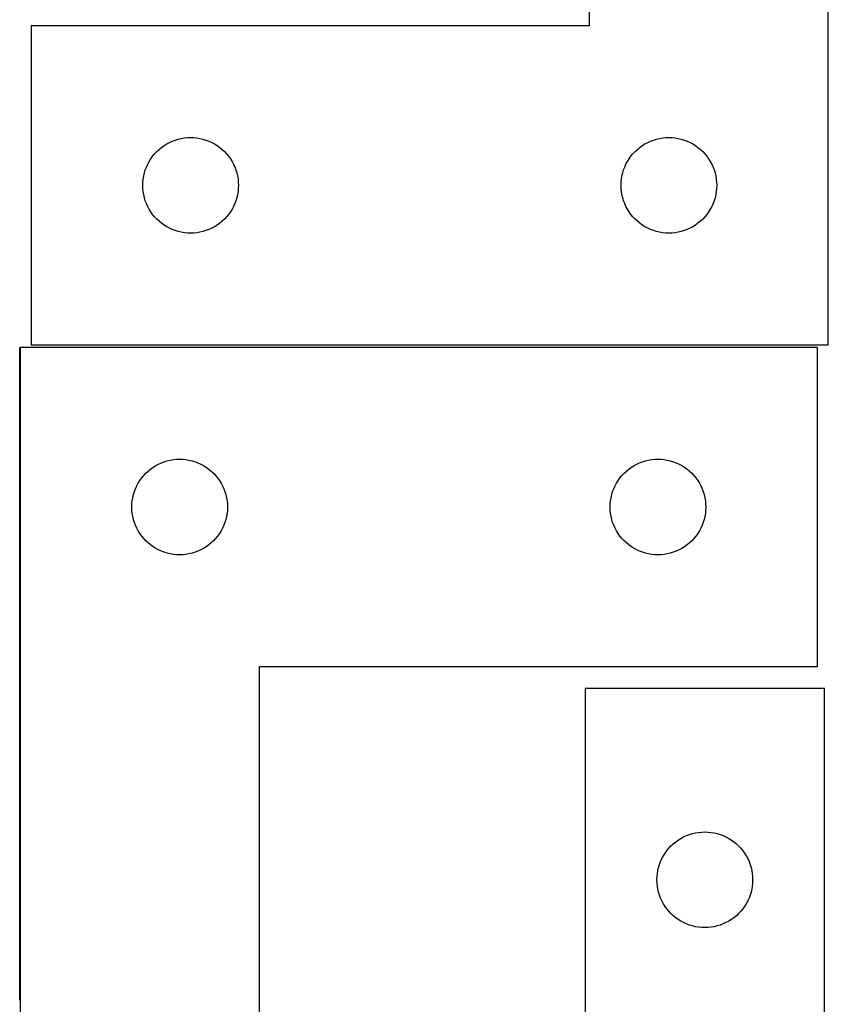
# Model space of a CAD drawing. Header units: millimetres. Extents: x 7 to 1243, y 7 to 2493.
# Tile 7 of 21: x 1091 to 1243, y 852 to 1037. Entities that reach past the tile are written whole.
import ezdxf

# ---------------------------------------------------------------- set-up
doc = ezdxf.new("R2010")
doc.units = ezdxf.units.MM
doc.layers.add('COMMON', color=5, linetype='CONTINUOUS', true_color=0x0000ff)
doc.layers.add('CUT', color=7, linetype='CONTINUOUS', true_color=0x000000)

msp = doc.modelspace()

# ---------------------------------------------------------------- linework, layer by layer
at = {"layer": 'COMMON'}
msp.add_line((1091.183739, 852.604799), (1091.183739, 975.448424), dxfattribs=at)
at = {"layer": 'CUT'}
for p, q in [((1198.341134, 1156.004825), (1198.341134, 1036.004825)), ((1243.341134, 976.004825), (1243.341134, 1156.004825)), ((1198.341134, 1036.004825), (1093.341134, 1036.004825)), ((1093.341134, 1036.004825), (1093.341134, 976.004825)), ((1118.341002, 1013.488051), (1118.841134, 1013.799054)), ((1118.841134, 1013.799054), (1119.360536, 1014.07668)), ((1119.360536, 1014.07668), (1119.896983, 1014.319741)), ((1119.896983, 1014.319741), (1120.448179, 1014.527196)), ((1120.448179, 1014.527196), (1121.011762, 1014.698157)), ((1121.011762, 1014.698157), (1121.585321, 1014.831892)), ((1121.585321, 1014.831892), (1122.166398, 1014.927829)), ((1122.166398, 1014.927829), (1122.752506, 1014.985555)), ((1122.752506, 1014.985555), (1123.341134, 1015.004825)), ((1123.341134, 1015.004825), (1123.929762, 1014.985555)), ((1123.929762, 1014.985555), (1124.515869, 1014.927829)), ((1124.515869, 1014.927829), (1125.096947, 1014.831892)), ((1125.096947, 1014.831892), (1125.670505, 1014.698157)), ((1125.670505, 1014.698157), (1126.234089, 1014.527196)), ((1126.234089, 1014.527196), (1126.785285, 1014.319741)), ((1126.785285, 1014.319741), (1127.321732, 1014.07668)), ((1127.321732, 1014.07668), (1127.841134, 1013.799054)), ((1127.841134, 1013.799054), (1128.341266, 1013.488051)), ((1208.341002, 1013.488051), (1208.841134, 1013.799054)), ((1208.841134, 1013.799054), (1209.360536, 1014.07668)), ((1209.360536, 1014.07668), (1209.896983, 1014.319741)), ((1209.896983, 1014.319741), (1210.448179, 1014.527196)), ((1210.448179, 1014.527196), (1211.011762, 1014.698157)), ((1211.011762, 1014.698157), (1211.585321, 1014.831892)), ((1211.585321, 1014.831892), (1212.166398, 1014.927829)), ((1212.166398, 1014.927829), (1212.752506, 1014.985555)), ((1212.752506, 1014.985555), (1213.341134, 1015.004825)), ((1213.341134, 1015.004825), (1213.929762, 1014.985555)), ((1213.929762, 1014.985555), (1214.515869, 1014.927829)), ((1214.515869, 1014.927829), (1215.096947, 1014.831892)), ((1215.096947, 1014.831892), (1215.670505, 1014.698157)), ((1215.670505, 1014.698157), (1216.234089, 1014.527196)), ((1216.234089, 1014.527196), (1216.785285, 1014.319741)), ((1216.785285, 1014.319741), (1217.321732, 1014.07668)), ((1217.321732, 1014.07668), (1217.841134, 1013.799054)), ((1217.841134, 1013.799054), (1218.341266, 1013.488051)), ((1116.200954, 1011.483678), (1116.574575, 1011.938937)), ((1116.574575, 1011.938937), (1116.977173, 1012.368786)), ((1116.977173, 1012.368786), (1117.407021, 1012.771383)), ((1117.407021, 1012.771383), (1117.862281, 1013.145005)), ((1117.862281, 1013.145005), (1118.341002, 1013.488051)), ((1128.341266, 1013.488051), (1128.819987, 1013.145005)), ((1128.819987, 1013.145005), (1129.275246, 1012.771383)), ((1129.275246, 1012.771383), (1129.705095, 1012.368786)), ((1129.705095, 1012.368786), (1130.107692, 1011.938937)), ((1130.107692, 1011.938937), (1130.481314, 1011.483678)), ((1206.200954, 1011.483678), (1206.574575, 1011.938937)), ((1206.574575, 1011.938937), (1206.977173, 1012.368786)), ((1206.977173, 1012.368786), (1207.407021, 1012.771383)), ((1207.407021, 1012.771383), (1207.862281, 1013.145005)), ((1207.862281, 1013.145005), (1208.341002, 1013.488051)), ((1218.341266, 1013.488051), (1218.819987, 1013.145005)), ((1218.819987, 1013.145005), (1219.275246, 1012.771383)), ((1219.275246, 1012.771383), (1219.705095, 1012.368786)), ((1219.705095, 1012.368786), (1220.107692, 1011.938937)), ((1220.107692, 1011.938937), (1220.481314, 1011.483678)), ((1115.269279, 1009.985423), (1115.546905, 1010.504825)), ((1115.546905, 1010.504825), (1115.857907, 1011.004957)), ((1115.857907, 1011.004957), (1116.200954, 1011.483678)), ((1130.481314, 1011.483678), (1130.82436, 1011.004957)), ((1130.82436, 1011.004957), (1131.135362, 1010.504825)), ((1131.135362, 1010.504825), (1131.412988, 1009.985423)), ((1205.269279, 1009.985423), (1205.546905, 1010.504825)), ((1205.546905, 1010.504825), (1205.857907, 1011.004957)), ((1205.857907, 1011.004957), (1206.200954, 1011.483678)), ((1220.481314, 1011.483678), (1220.82436, 1011.004957)), ((1220.82436, 1011.004957), (1221.135362, 1010.504825)), ((1221.135362, 1010.504825), (1221.412988, 1009.985423)), ((1114.514066, 1007.760638), (1114.647801, 1008.334196)), ((1114.647801, 1008.334196), (1114.818763, 1008.89778)), ((1114.818763, 1008.89778), (1115.026218, 1009.448976)), ((1115.026218, 1009.448976), (1115.269279, 1009.985423)), ((1131.412988, 1009.985423), (1131.65605, 1009.448976)), ((1131.65605, 1009.448976), (1131.863505, 1008.89778)), ((1131.863505, 1008.89778), (1132.034466, 1008.334196)), ((1132.034466, 1008.334196), (1132.168201, 1007.760638)), ((1204.514066, 1007.760638), (1204.647801, 1008.334196)), ((1204.647801, 1008.334196), (1204.818763, 1008.89778)), ((1204.818763, 1008.89778), (1205.026218, 1009.448976)), ((1205.026218, 1009.448976), (1205.269279, 1009.985423)), ((1221.412988, 1009.985423), (1221.65605, 1009.448976)), ((1221.65605, 1009.448976), (1221.863505, 1008.89778)), ((1221.863505, 1008.89778), (1222.034466, 1008.334196)), ((1222.034466, 1008.334196), (1222.168201, 1007.760638)), ((1114.341134, 1006.004825), (1114.360403, 1006.593453)), ((1114.360403, 1006.593453), (1114.41813, 1007.179561)), ((1114.41813, 1007.179561), (1114.514066, 1007.760638)), ((1132.168201, 1007.760638), (1132.264138, 1007.179561)), ((1132.264138, 1007.179561), (1132.321864, 1006.593453)), ((1132.321864, 1006.593453), (1132.341134, 1006.004825)), ((1204.341134, 1006.004825), (1204.360403, 1006.593453)), ((1204.360403, 1006.593453), (1204.41813, 1007.179561)), ((1204.41813, 1007.179561), (1204.514066, 1007.760638)), ((1222.168201, 1007.760638), (1222.264138, 1007.179561)), ((1222.264138, 1007.179561), (1222.321864, 1006.593453)), ((1222.321864, 1006.593453), (1222.341134, 1006.004825)), ((1114.360403, 1005.416197), (1114.341134, 1006.004825)), ((1114.41813, 1004.830089), (1114.360403, 1005.416197)), ((1114.514066, 1004.249012), (1114.41813, 1004.830089)), ((1132.264138, 1004.830089), (1132.168201, 1004.249012)), ((1132.321864, 1005.416197), (1132.264138, 1004.830089)), ((1132.341134, 1006.004825), (1132.321864, 1005.416197)), ((1204.360403, 1005.416197), (1204.341134, 1006.004825)), ((1204.41813, 1004.830089), (1204.360403, 1005.416197)), ((1204.514066, 1004.249012), (1204.41813, 1004.830089)), ((1222.264138, 1004.830089), (1222.168201, 1004.249012)), ((1222.321864, 1005.416197), (1222.264138, 1004.830089)), ((1222.341134, 1006.004825), (1222.321864, 1005.416197)), ((1114.647801, 1003.675454), (1114.514066, 1004.249012)), ((1114.818763, 1003.11187), (1114.647801, 1003.675454)), ((1115.026218, 1002.560674), (1114.818763, 1003.11187)), ((1131.863505, 1003.11187), (1131.65605, 1002.560674)), ((1132.034466, 1003.675454), (1131.863505, 1003.11187)), ((1132.168201, 1004.249012), (1132.034466, 1003.675454)), ((1204.647801, 1003.675454), (1204.514066, 1004.249012)), ((1204.818763, 1003.11187), (1204.647801, 1003.675454)), ((1205.026218, 1002.560674), (1204.818763, 1003.11187)), ((1221.863505, 1003.11187), (1221.65605, 1002.560674)), ((1222.034466, 1003.675454), (1221.863505, 1003.11187)), ((1222.168201, 1004.249012), (1222.034466, 1003.675454)), ((1115.269279, 1002.024227), (1115.026218, 1002.560674)), ((1115.546905, 1001.504825), (1115.269279, 1002.024227)), ((1115.857907, 1001.004693), (1115.546905, 1001.504825)), ((1116.200954, 1000.525972), (1115.857907, 1001.004693)), ((1130.82436, 1001.004693), (1130.481314, 1000.525972)), ((1131.135362, 1001.504825), (1130.82436, 1001.004693)), ((1131.412988, 1002.024227), (1131.135362, 1001.504825)), ((1131.65605, 1002.560674), (1131.412988, 1002.024227)), ((1205.269279, 1002.024227), (1205.026218, 1002.560674)), ((1205.546905, 1001.504825), (1205.269279, 1002.024227)), ((1205.857907, 1001.004693), (1205.546905, 1001.504825)), ((1206.200954, 1000.525972), (1205.857907, 1001.004693)), ((1220.82436, 1001.004693), (1220.481314, 1000.525972)), ((1221.135362, 1001.504825), (1220.82436, 1001.004693)), ((1221.412988, 1002.024227), (1221.135362, 1001.504825)), ((1221.65605, 1002.560674), (1221.412988, 1002.024227)), ((1116.574575, 1000.070713), (1116.200954, 1000.525972)), ((1116.977173, 999.640864), (1116.574575, 1000.070713)), ((1117.407021, 999.238267), (1116.977173, 999.640864)), ((1117.862281, 998.864645), (1117.407021, 999.238267)), ((1129.275246, 999.238267), (1128.819987, 998.864645)), ((1129.705095, 999.640864), (1129.275246, 999.238267)), ((1130.107692, 1000.070713), (1129.705095, 999.640864)), ((1130.481314, 1000.525972), (1130.107692, 1000.070713)), ((1206.574575, 1000.070713), (1206.200954, 1000.525972)), ((1206.977173, 999.640864), (1206.574575, 1000.070713)), ((1207.407021, 999.238267), (1206.977173, 999.640864)), ((1207.862281, 998.864645), (1207.407021, 999.238267)), ((1219.275246, 999.238267), (1218.819987, 998.864645)), ((1219.705095, 999.640864), (1219.275246, 999.238267)), ((1220.107692, 1000.070713), (1219.705095, 999.640864)), ((1220.481314, 1000.525972), (1220.107692, 1000.070713)), ((1118.341002, 998.521598), (1117.862281, 998.864645)), ((1118.841134, 998.210596), (1118.341002, 998.521598)), ((1119.360536, 997.93297), (1118.841134, 998.210596)), ((1119.896983, 997.689909), (1119.360536, 997.93297)), ((1120.448179, 997.482454), (1119.896983, 997.689909)), ((1121.011762, 997.311493), (1120.448179, 997.482454)), ((1121.585321, 997.177757), (1121.011762, 997.311493)), ((1122.166398, 997.081821), (1121.585321, 997.177757)), ((1125.096947, 997.177757), (1124.515869, 997.081821)), ((1125.670505, 997.311493), (1125.096947, 997.177757)), ((1126.234089, 997.482454), (1125.670505, 997.311493)), ((1126.785285, 997.689909), (1126.234089, 997.482454)), ((1127.321732, 997.93297), (1126.785285, 997.689909)), ((1127.841134, 998.210596), (1127.321732, 997.93297)), ((1128.341266, 998.521598), (1127.841134, 998.210596)), ((1128.819987, 998.864645), (1128.341266, 998.521598)), ((1208.341002, 998.521598), (1207.862281, 998.864645)), ((1208.841134, 998.210596), (1208.341002, 998.521598)), ((1209.360536, 997.93297), (1208.841134, 998.210596)), ((1209.896983, 997.689909), (1209.360536, 997.93297)), ((1210.448179, 997.482454), (1209.896983, 997.689909)), ((1211.011762, 997.311493), (1210.448179, 997.482454)), ((1211.585321, 997.177757), (1211.011762, 997.311493)), ((1212.166398, 997.081821), (1211.585321, 997.177757)), ((1215.096947, 997.177757), (1214.515869, 997.081821)), ((1215.670505, 997.311493), (1215.096947, 997.177757)), ((1216.234089, 997.482454), (1215.670505, 997.311493)), ((1216.785285, 997.689909), (1216.234089, 997.482454)), ((1217.321732, 997.93297), (1216.785285, 997.689909)), ((1217.841134, 998.210596), (1217.321732, 997.93297)), ((1218.341266, 998.521598), (1217.841134, 998.210596)), ((1218.819987, 998.864645), (1218.341266, 998.521598)), ((1122.752506, 997.024095), (1122.166398, 997.081821)), ((1123.341134, 997.004825), (1122.752506, 997.024095)), ((1123.929762, 997.024095), (1123.341134, 997.004825)), ((1124.515869, 997.081821), (1123.929762, 997.024095)), ((1212.752506, 997.024095), (1212.166398, 997.081821)), ((1213.341134, 997.004825), (1212.752506, 997.024095)), ((1213.929762, 997.024095), (1213.341134, 997.004825)), ((1214.515869, 997.081821), (1213.929762, 997.024095)), ((1091.283739, 975.448424), (1091.283739, 795.448424)), ((1241.283739, 975.448424), (1091.283739, 975.448424)), ((1093.341134, 976.004825), (1243.341134, 976.004825)), ((1241.283739, 915.448424), (1241.283739, 975.448424)), ((1115.804886, 952.588604), (1116.283607, 952.93165)), ((1116.283607, 952.93165), (1116.783739, 953.242652)), ((1116.783739, 953.242652), (1117.303141, 953.520278)), ((1117.303141, 953.520278), (1117.839588, 953.763339)), ((1117.839588, 953.763339), (1118.390784, 953.970795)), ((1118.390784, 953.970795), (1118.954368, 954.141756)), ((1118.954368, 954.141756), (1119.527926, 954.275491)), ((1119.527926, 954.275491), (1120.109004, 954.371427)), ((1120.109004, 954.371427), (1120.695111, 954.429154)), ((1120.695111, 954.429154), (1121.283739, 954.448424)), ((1121.283739, 954.448424), (1121.872367, 954.429154)), ((1121.872367, 954.429154), (1122.458475, 954.371427)), ((1122.458475, 954.371427), (1123.039552, 954.275491)), ((1123.039552, 954.275491), (1123.613111, 954.141756)), ((1123.613111, 954.141756), (1124.176694, 953.970795)), ((1124.176694, 953.970795), (1124.72789, 953.763339)), ((1124.72789, 953.763339), (1125.264338, 953.520278)), ((1125.264338, 953.520278), (1125.783739, 953.242652)), ((1125.783739, 953.242652), (1126.283871, 952.93165)), ((1126.283871, 952.93165), (1126.762592, 952.588604)), ((1205.804886, 952.588604), (1206.283607, 952.93165)), ((1206.283607, 952.93165), (1206.783739, 953.242652)), ((1206.783739, 953.242652), (1207.303141, 953.520278)), ((1207.303141, 953.520278), (1207.839588, 953.763339)), ((1207.839588, 953.763339), (1208.390784, 953.970795)), ((1208.390784, 953.970795), (1208.954368, 954.141756)), ((1208.954368, 954.141756), (1209.527926, 954.275491)), ((1209.527926, 954.275491), (1210.109004, 954.371427)), ((1210.109004, 954.371427), (1210.695111, 954.429154)), ((1210.695111, 954.429154), (1211.283739, 954.448424)), ((1211.283739, 954.448424), (1211.872367, 954.429154)), ((1211.872367, 954.429154), (1212.458475, 954.371427)), ((1212.458475, 954.371427), (1213.039552, 954.275491)), ((1213.039552, 954.275491), (1213.613111, 954.141756)), ((1213.613111, 954.141756), (1214.176694, 953.970795)), ((1214.176694, 953.970795), (1214.72789, 953.763339)), ((1214.72789, 953.763339), (1215.264338, 953.520278)), ((1215.264338, 953.520278), (1215.783739, 953.242652)), ((1215.783739, 953.242652), (1216.283871, 952.93165)), ((1216.283871, 952.93165), (1216.762592, 952.588604)), ((1113.800513, 950.448556), (1114.143559, 950.927276)), ((1114.143559, 950.927276), (1114.517181, 951.382536)), ((1114.517181, 951.382536), (1114.919778, 951.812385)), ((1114.919778, 951.812385), (1115.349627, 952.214982)), ((1115.349627, 952.214982), (1115.804886, 952.588604)), ((1126.762592, 952.588604), (1127.217852, 952.214982)), ((1127.217852, 952.214982), (1127.6477, 951.812385)), ((1127.6477, 951.812385), (1128.050298, 951.382536)), ((1128.050298, 951.382536), (1128.423919, 950.927276)), ((1128.423919, 950.927276), (1128.766966, 950.448556)), ((1203.800513, 950.448556), (1204.143559, 950.927276)), ((1204.143559, 950.927276), (1204.517181, 951.382536)), ((1204.517181, 951.382536), (1204.919778, 951.812385)), ((1204.919778, 951.812385), (1205.349627, 952.214982)), ((1205.349627, 952.214982), (1205.804886, 952.588604)), ((1216.762592, 952.588604), (1217.217852, 952.214982)), ((1217.217852, 952.214982), (1217.6477, 951.812385)), ((1217.6477, 951.812385), (1218.050298, 951.382536)), ((1218.050298, 951.382536), (1218.423919, 950.927276)), ((1218.423919, 950.927276), (1218.766966, 950.448556)), ((1112.968824, 948.892575), (1113.211885, 949.429022)), ((1113.211885, 949.429022), (1113.489511, 949.948424)), ((1113.489511, 949.948424), (1113.800513, 950.448556)), ((1128.766966, 950.448556), (1129.077968, 949.948424)), ((1129.077968, 949.948424), (1129.355594, 949.429022)), ((1129.355594, 949.429022), (1129.598655, 948.892575)), ((1202.968824, 948.892575), (1203.211885, 949.429022)), ((1203.211885, 949.429022), (1203.489511, 949.948424)), ((1203.489511, 949.948424), (1203.800513, 950.448556)), ((1218.766966, 950.448556), (1219.077968, 949.948424)), ((1219.077968, 949.948424), (1219.355594, 949.429022)), ((1219.355594, 949.429022), (1219.598655, 948.892575)), ((1112.360736, 946.623159), (1112.456672, 947.204237)), ((1112.456672, 947.204237), (1112.590407, 947.777795)), ((1112.590407, 947.777795), (1112.761368, 948.341379)), ((1112.761368, 948.341379), (1112.968824, 948.892575)), ((1129.598655, 948.892575), (1129.80611, 948.341379)), ((1129.80611, 948.341379), (1129.977072, 947.777795)), ((1129.977072, 947.777795), (1130.110807, 947.204237)), ((1130.110807, 947.204237), (1130.206743, 946.623159)), ((1202.360736, 946.623159), (1202.456672, 947.204237)), ((1202.456672, 947.204237), (1202.590407, 947.777795)), ((1202.590407, 947.777795), (1202.761368, 948.341379)), ((1202.761368, 948.341379), (1202.968824, 948.892575)), ((1219.598655, 948.892575), (1219.80611, 948.341379)), ((1219.80611, 948.341379), (1219.977072, 947.777795)), ((1219.977072, 947.777795), (1220.110807, 947.204237)), ((1220.110807, 947.204237), (1220.206743, 946.623159)), ((1112.283739, 945.448424), (1112.303009, 946.037052)), ((1112.303009, 944.859795), (1112.283739, 945.448424)), ((1112.303009, 946.037052), (1112.360736, 946.623159)), ((1130.206743, 946.623159), (1130.26447, 946.037052)), ((1130.26447, 946.037052), (1130.283739, 945.448424)), ((1130.283739, 945.448424), (1130.26447, 944.859795)), ((1202.283739, 945.448424), (1202.303009, 946.037052)), ((1202.303009, 944.859795), (1202.283739, 945.448424)), ((1202.303009, 946.037052), (1202.360736, 946.623159)), ((1220.206743, 946.623159), (1220.26447, 946.037052)), ((1220.26447, 946.037052), (1220.283739, 945.448424)), ((1220.283739, 945.448424), (1220.26447, 944.859795)), ((1112.360736, 944.273688), (1112.303009, 944.859795)), ((1112.456672, 943.692611), (1112.360736, 944.273688)), ((1112.590407, 943.119052), (1112.456672, 943.692611)), ((1130.110807, 943.692611), (1129.977072, 943.119052)), ((1130.206743, 944.273688), (1130.110807, 943.692611)), ((1130.26447, 944.859795), (1130.206743, 944.273688)), ((1202.360736, 944.273688), (1202.303009, 944.859795)), ((1202.456672, 943.692611), (1202.360736, 944.273688)), ((1202.590407, 943.119052), (1202.456672, 943.692611)), ((1220.110807, 943.692611), (1219.977072, 943.119052)), ((1220.206743, 944.273688), (1220.110807, 943.692611)), ((1220.26447, 944.859795), (1220.206743, 944.273688)), ((1112.761368, 942.555468), (1112.590407, 943.119052)), ((1112.968824, 942.004273), (1112.761368, 942.555468)), ((1113.211885, 941.467825), (1112.968824, 942.004273)), ((1129.598655, 942.004273), (1129.355594, 941.467825)), ((1129.80611, 942.555468), (1129.598655, 942.004273)), ((1129.977072, 943.119052), (1129.80611, 942.555468)), ((1202.761368, 942.555468), (1202.590407, 943.119052)), ((1202.968824, 942.004273), (1202.761368, 942.555468)), ((1203.211885, 941.467825), (1202.968824, 942.004273)), ((1219.598655, 942.004273), (1219.355594, 941.467825)), ((1219.80611, 942.555468), (1219.598655, 942.004273)), ((1219.977072, 943.119052), (1219.80611, 942.555468)), ((1113.489511, 940.948424), (1113.211885, 941.467825)), ((1113.800513, 940.448292), (1113.489511, 940.948424)), ((1114.143559, 939.969571), (1113.800513, 940.448292)), ((1114.517181, 939.514311), (1114.143559, 939.969571)), ((1128.423919, 939.969571), (1128.050298, 939.514311)), ((1128.766966, 940.448292), (1128.423919, 939.969571)), ((1129.077968, 940.948424), (1128.766966, 940.448292)), ((1129.355594, 941.467825), (1129.077968, 940.948424)), ((1203.489511, 940.948424), (1203.211885, 941.467825)), ((1203.800513, 940.448292), (1203.489511, 940.948424)), ((1204.143559, 939.969571), (1203.800513, 940.448292)), ((1204.517181, 939.514311), (1204.143559, 939.969571)), ((1218.423919, 939.969571), (1218.050298, 939.514311)), ((1218.766966, 940.448292), (1218.423919, 939.969571)), ((1219.077968, 940.948424), (1218.766966, 940.448292)), ((1219.355594, 941.467825), (1219.077968, 940.948424)), ((1114.919778, 939.084463), (1114.517181, 939.514311)), ((1115.349627, 938.681865), (1114.919778, 939.084463)), ((1115.804886, 938.308244), (1115.349627, 938.681865)), ((1116.283607, 937.965197), (1115.804886, 938.308244)), ((1116.783739, 937.654195), (1116.283607, 937.965197)), ((1126.283871, 937.965197), (1125.783739, 937.654195)), ((1126.762592, 938.308244), (1126.283871, 937.965197)), ((1127.217852, 938.681865), (1126.762592, 938.308244)), ((1127.6477, 939.084463), (1127.217852, 938.681865)), ((1128.050298, 939.514311), (1127.6477, 939.084463)), ((1204.919778, 939.084463), (1204.517181, 939.514311)), ((1205.349627, 938.681865), (1204.919778, 939.084463)), ((1205.804886, 938.308244), (1205.349627, 938.681865)), ((1206.283607, 937.965197), (1205.804886, 938.308244)), ((1206.783739, 937.654195), (1206.283607, 937.965197)), ((1216.283871, 937.965197), (1215.783739, 937.654195)), ((1216.762592, 938.308244), (1216.283871, 937.965197)), ((1217.217852, 938.681865), (1216.762592, 938.308244)), ((1217.6477, 939.084463), (1217.217852, 938.681865)), ((1218.050298, 939.514311), (1217.6477, 939.084463)), ((1117.303141, 937.376569), (1116.783739, 937.654195)), ((1117.839588, 937.133508), (1117.303141, 937.376569)), ((1118.390784, 936.926052), (1117.839588, 937.133508)), ((1118.954368, 936.755091), (1118.390784, 936.926052)), ((1119.527926, 936.621356), (1118.954368, 936.755091)), ((1120.109004, 936.52542), (1119.527926, 936.621356)), ((1120.695111, 936.467693), (1120.109004, 936.52542)), ((1121.283739, 936.448424), (1120.695111, 936.467693)), ((1121.872367, 936.467693), (1121.283739, 936.448424)), ((1122.458475, 936.52542), (1121.872367, 936.467693)), ((1123.039552, 936.621356), (1122.458475, 936.52542)), ((1123.613111, 936.755091), (1123.039552, 936.621356)), ((1124.176694, 936.926052), (1123.613111, 936.755091)), ((1124.72789, 937.133508), (1124.176694, 936.926052)), ((1125.264338, 937.376569), (1124.72789, 937.133508)), ((1125.783739, 937.654195), (1125.264338, 937.376569)), ((1207.303141, 937.376569), (1206.783739, 937.654195)), ((1207.839588, 937.133508), (1207.303141, 937.376569)), ((1208.390784, 936.926052), (1207.839588, 937.133508)), ((1208.954368, 936.755091), (1208.390784, 936.926052)), ((1209.527926, 936.621356), (1208.954368, 936.755091)), ((1210.109004, 936.52542), (1209.527926, 936.621356)), ((1210.695111, 936.467693), (1210.109004, 936.52542)), ((1211.283739, 936.448424), (1210.695111, 936.467693)), ((1211.872367, 936.467693), (1211.283739, 936.448424)), ((1212.458475, 936.52542), (1211.872367, 936.467693)), ((1213.039552, 936.621356), (1212.458475, 936.52542)), ((1213.613111, 936.755091), (1213.039552, 936.621356)), ((1214.176694, 936.926052), (1213.613111, 936.755091)), ((1214.72789, 937.133508), (1214.176694, 936.926052)), ((1215.264338, 937.376569), (1214.72789, 937.133508)), ((1215.783739, 937.654195), (1215.264338, 937.376569)), ((1136.283739, 795.448424), (1136.283739, 915.448424)), ((1136.283739, 915.448424), (1241.283739, 915.448424)), ((1242.604731, 911.283871), (1197.604731, 911.283871)), ((1197.604731, 911.283871), (1197.604731, 791.283871)), ((1242.604731, 731.283871), (1242.604731, 911.283871)), ((1217.77536, 883.977204), (1218.348918, 884.110939)), ((1218.348918, 884.110939), (1218.929996, 884.206875)), ((1218.929996, 884.206875), (1219.516103, 884.264602)), ((1219.516103, 884.264602), (1220.104731, 884.283871)), ((1220.104731, 884.283871), (1220.69336, 884.264602)), ((1220.69336, 884.264602), (1221.279467, 884.206875)), ((1221.279467, 884.206875), (1221.860544, 884.110939)), ((1221.860544, 884.110939), (1222.434103, 883.977204)), ((1214.170619, 882.05043), (1214.625879, 882.424051)), ((1214.625879, 882.424051), (1215.104599, 882.767098)), ((1215.104599, 882.767098), (1215.604731, 883.0781)), ((1215.604731, 883.0781), (1216.124133, 883.355726)), ((1216.124133, 883.355726), (1216.66058, 883.598787)), ((1216.66058, 883.598787), (1217.211776, 883.806242)), ((1217.211776, 883.806242), (1217.77536, 883.977204)), ((1222.434103, 883.977204), (1222.997687, 883.806242)), ((1222.997687, 883.806242), (1223.548882, 883.598787)), ((1223.548882, 883.598787), (1224.08533, 883.355726)), ((1224.08533, 883.355726), (1224.604731, 883.0781)), ((1224.604731, 883.0781), (1225.104863, 882.767098)), ((1225.104863, 882.767098), (1225.583584, 882.424051)), ((1225.583584, 882.424051), (1226.038844, 882.05043)), ((1212.621505, 880.284003), (1212.964551, 880.762724)), ((1212.964551, 880.762724), (1213.338173, 881.217984)), ((1213.338173, 881.217984), (1213.74077, 881.647832)), ((1213.74077, 881.647832), (1214.170619, 882.05043)), ((1226.038844, 882.05043), (1226.468692, 881.647832)), ((1226.468692, 881.647832), (1226.87129, 881.217984)), ((1226.87129, 881.217984), (1227.244911, 880.762724)), ((1227.244911, 880.762724), (1227.587958, 880.284003)), ((1211.58236, 878.176827), (1211.789816, 878.728022)), ((1211.789816, 878.728022), (1212.032877, 879.26447)), ((1212.032877, 879.26447), (1212.310503, 879.783871)), ((1212.310503, 879.783871), (1212.621505, 880.284003)), ((1227.587958, 880.284003), (1227.89896, 879.783871)), ((1227.89896, 879.783871), (1228.176586, 879.26447)), ((1228.176586, 879.26447), (1228.419647, 878.728022)), ((1228.419647, 878.728022), (1228.627103, 878.176827)), ((1211.181728, 876.458607), (1211.277664, 877.039684)), ((1211.277664, 877.039684), (1211.411399, 877.613243)), ((1211.411399, 877.613243), (1211.58236, 878.176827)), ((1228.627103, 878.176827), (1228.798064, 877.613243)), ((1228.798064, 877.613243), (1228.931799, 877.039684)), ((1228.931799, 877.039684), (1229.027735, 876.458607)), ((1211.104731, 875.283871), (1211.124001, 875.872499)), ((1211.124001, 874.695243), (1211.104731, 875.283871)), ((1211.124001, 875.872499), (1211.181728, 876.458607)), ((1229.027735, 876.458607), (1229.085462, 875.872499)), ((1229.085462, 875.872499), (1229.104731, 875.283871)), ((1229.104731, 875.283871), (1229.085462, 874.695243)), ((1211.181728, 874.109136), (1211.124001, 874.695243)), ((1211.277664, 873.528058), (1211.181728, 874.109136)), ((1211.411399, 872.9545), (1211.277664, 873.528058)), ((1211.58236, 872.390916), (1211.411399, 872.9545)), ((1228.798064, 872.9545), (1228.627103, 872.390916)), ((1228.931799, 873.528058), (1228.798064, 872.9545)), ((1229.027735, 874.109136), (1228.931799, 873.528058)), ((1229.085462, 874.695243), (1229.027735, 874.109136)), ((1211.789816, 871.83972), (1211.58236, 872.390916)), ((1212.032877, 871.303273), (1211.789816, 871.83972)), ((1212.310503, 870.783871), (1212.032877, 871.303273)), ((1228.176586, 871.303273), (1227.89896, 870.783871)), ((1228.419647, 871.83972), (1228.176586, 871.303273)), ((1228.627103, 872.390916), (1228.419647, 871.83972)), ((1212.621505, 870.283739), (1212.310503, 870.783871)), ((1212.964551, 869.805018), (1212.621505, 870.283739)), ((1213.338173, 869.349759), (1212.964551, 869.805018)), ((1213.74077, 868.91991), (1213.338173, 869.349759)), ((1226.87129, 869.349759), (1226.468692, 868.91991)), ((1227.244911, 869.805018), (1226.87129, 869.349759)), ((1227.587958, 870.283739), (1227.244911, 869.805018)), ((1227.89896, 870.783871), (1227.587958, 870.283739)), ((1214.170619, 868.517313), (1213.74077, 868.91991)), ((1214.625879, 868.143691), (1214.170619, 868.517313)), ((1215.104599, 867.800645), (1214.625879, 868.143691)), ((1215.604731, 867.489643), (1215.104599, 867.800645)), ((1216.124133, 867.212017), (1215.604731, 867.489643)), ((1224.604731, 867.489643), (1224.08533, 867.212017)), ((1225.104863, 867.800645), (1224.604731, 867.489643)), ((1225.583584, 868.143691), (1225.104863, 867.800645)), ((1226.038844, 868.517313), (1225.583584, 868.143691)), ((1226.468692, 868.91991), (1226.038844, 868.517313)), ((1216.66058, 866.968956), (1216.124133, 867.212017)), ((1217.211776, 866.7615), (1216.66058, 866.968956)), ((1217.77536, 866.590539), (1217.211776, 866.7615)), ((1218.348918, 866.456804), (1217.77536, 866.590539)), ((1218.929996, 866.360868), (1218.348918, 866.456804)), ((1219.516103, 866.303141), (1218.929996, 866.360868)), ((1220.104731, 866.283871), (1219.516103, 866.303141)), ((1220.69336, 866.303141), (1220.104731, 866.283871)), ((1221.279467, 866.360868), (1220.69336, 866.303141)), ((1221.860544, 866.456804), (1221.279467, 866.360868)), ((1222.434103, 866.590539), (1221.860544, 866.456804)), ((1222.997687, 866.7615), (1222.434103, 866.590539)), ((1223.548882, 866.968956), (1222.997687, 866.7615)), ((1224.08533, 867.212017), (1223.548882, 866.968956))]:
    msp.add_line(p, q, dxfattribs=at)

doc.saveas('drawing.dxf')
